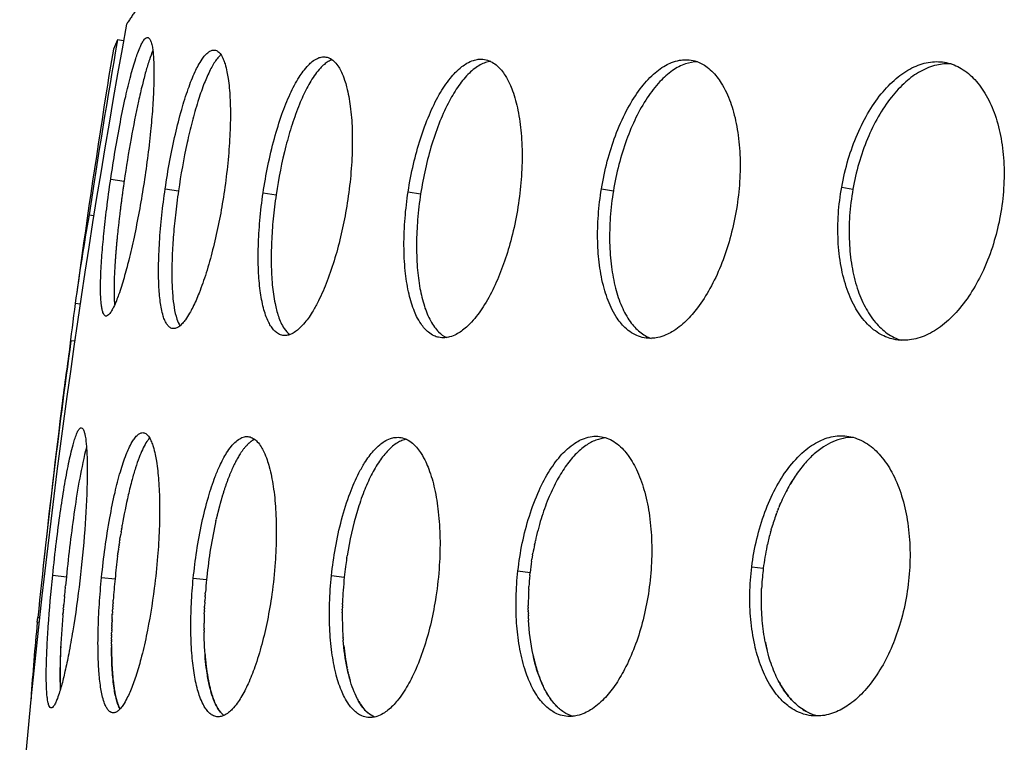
# Model space of a CAD drawing. Header units: millimetres. Extents: x 696 to 1161, y -96 to 347.
# Tile 18 of 55: x 698 to 748, y 169 to 206. Entities that reach past the tile are written whole.
import ezdxf

# ---------------------------------------------------------------- set-up
doc = ezdxf.new("R2010")
doc.units = ezdxf.units.MM
doc.header["$MEASUREMENT"] = 0
doc.layers.add('Crea2D$visibili$tangenti', color=7, linetype='Continuous', true_color=0x000000)

msp = doc.modelspace()

# ---------------------------------------------------------------- linework, layer by layer
at = {"layer": 'Crea2D$visibili$tangenti'}
for p, q in [((703.278, 204.807), (702.969, 204.858)), ((702.623, 197.758), (703.307, 197.655)), ((705.4, 197.258), (706.075, 197.156)), ((727.639, 197.268), (728.247, 197.166)), ((739.883, 197.354), (740.454, 197.252)), ((710.393, 197.063), (711.054, 196.962)), ((717.784, 197.115), (718.422, 197.014)), ((701.517, 195.939), (701.758, 195.904)), ((701.061, 191.385), (700.813, 191.419)), ((700.784, 189.494), (700.591, 189.52)), ((736.713, 181.107), (736.783, 181.271)), ((736.543, 180.673), (736.571, 180.747)), ((736.591, 180.803), (736.57, 180.748)), ((736.592, 180.803), (736.624, 180.886)), ((736.641, 180.933), (736.623, 180.886)), ((736.642, 180.932), (736.679, 181.023)), ((707.987, 180.358), (707.997, 180.405)), ((708.01, 180.462), (707.997, 180.405)), ((708.011, 180.462), (708.027, 180.532)), ((703.155, 179.78), (703.134, 179.65)), ((703.155, 179.78), (703.16, 179.812)), ((703.176, 179.912), (703.16, 179.812)), ((703.177, 179.912), (703.186, 179.967)), ((703.198, 180.044), (703.185, 179.967)), ((703.199, 180.044), (703.213, 180.126)), ((736.258, 179.784), (736.269, 179.823)), ((736.291, 179.905), (736.268, 179.823)), ((736.292, 179.905), (736.313, 179.977)), ((700.572, 179.355), (700.56, 179.263)), ((703.058, 179.141), (703.068, 179.212)), ((703.075, 179.264), (703.067, 179.212)), ((703.075, 179.264), (703.09, 179.358)), ((703.094, 179.391), (703.089, 179.358)), ((703.095, 179.391), (703.112, 179.507)), ((703.114, 179.52), (703.134, 179.65)), ((724.228, 179.133), (724.24, 179.186)), ((724.255, 179.26), (724.239, 179.186)), ((724.255, 179.26), (724.268, 179.319)), ((702.992, 178.662), (703.002, 178.739)), ((703.007, 178.78), (703.002, 178.739)), ((703.007, 178.78), (703.018, 178.856)), ((703.023, 178.9), (703.017, 178.856)), ((703.024, 178.9), (703.034, 178.973)), ((703.04, 179.02), (703.033, 178.973)), ((703.04, 179.02), (703.051, 179.092)), ((703.057, 179.141), (703.05, 179.092)), ((724.129, 178.605), (724.144, 178.69)), ((736.076, 179.045), (736.096, 179.136)), ((702.976, 178.544), (702.987, 178.624)), ((702.991, 178.662), (702.986, 178.624)), ((714.654, 178.451), (714.649, 178.414)), ((714.655, 178.451), (714.671, 178.558)), ((724.078, 178.29), (724.094, 178.395)), ((724.129, 178.605), (724.094, 178.395)), ((723.38, 177.791), (724.003, 177.716)), ((723.986, 177.553), (724.003, 177.716)), ((735.3, 178.002), (735.887, 177.927)), ((699.666, 177.572), (700.361, 177.498)), ((700.361, 177.498), (700.315, 177.034)), ((702.157, 177.464), (702.845, 177.389)), ((706.833, 177.421), (707.506, 177.347)), ((707.52, 177.477), (707.506, 177.347)), ((713.877, 177.554), (714.529, 177.479)), ((714.529, 177.479), (714.512, 177.303)), ((700.307, 176.956), (700.27, 176.563)), ((700.307, 176.956), (700.315, 177.034)), ((707.444, 176.619), (707.45, 176.703)), ((723.93, 176.837), (723.926, 176.762)), ((723.93, 176.837), (723.939, 177)), ((735.806, 177.009), (735.8, 176.89)), ((700.264, 176.494), (700.228, 176.084)), ((700.264, 176.494), (700.27, 176.563)), ((702.743, 176.178), (702.74, 176.133)), ((702.743, 176.178), (702.751, 176.297)), ((707.417, 176.201), (707.407, 175.998)), ((707.417, 176.201), (707.421, 176.271)), ((707.434, 176.472), (707.421, 176.271)), ((707.434, 176.472), (707.438, 176.533)), ((707.444, 176.619), (707.438, 176.533)), ((714.439, 176.195), (714.437, 176.143)), ((714.46, 176.638), (714.455, 176.553)), ((700.191, 175.642), (700.194, 175.679)), ((700.199, 175.737), (700.194, 175.679)), ((700.208, 175.841), (700.201, 175.76)), ((700.207, 175.841), (700.214, 175.922)), ((700.223, 176.021), (700.214, 175.922)), ((700.222, 176.021), (700.228, 176.084)), ((702.714, 175.721), (702.71, 175.632)), ((702.714, 175.721), (702.719, 175.801)), ((702.724, 175.885), (702.719, 175.801)), ((702.724, 175.885), (702.729, 175.968)), ((702.734, 176.051), (702.729, 175.968)), ((702.734, 176.051), (702.74, 176.133)), ((707.392, 175.612), (707.395, 175.718)), ((707.397, 175.765), (707.396, 175.718)), ((707.397, 175.765), (707.401, 175.859)), ((707.403, 175.914), (707.401, 175.859)), ((707.403, 175.914), (707.407, 175.998)), ((714.426, 175.647), (714.427, 175.691)), ((714.429, 175.816), (714.427, 175.691)), ((714.428, 175.816), (714.429, 175.847)), ((714.431, 175.948), (714.429, 175.847)), ((714.431, 175.948), (714.432, 175.997)), ((714.435, 176.074), (714.433, 175.997)), ((714.434, 176.074), (714.437, 176.143)), ((723.906, 175.945), (723.906, 176.032)), ((723.907, 176.089), (723.907, 176.032)), ((723.907, 175.945), (723.907, 175.893)), ((723.908, 175.789), (723.907, 175.893)), ((723.908, 175.789), (723.909, 175.748)), ((723.909, 175.707), (723.909, 175.748)), ((723.91, 175.707), (723.912, 175.622)), ((698.882, 175.175), (698.907, 175.421)), ((698.968, 175.166), (698.882, 175.175)), ((698.907, 175.421), (698.995, 175.412)), ((700.184, 175.545), (700.182, 175.516)), ((700.183, 175.546), (700.187, 175.597)), ((700.191, 175.642), (700.188, 175.597)), ((702.687, 175.159), (702.689, 175.203)), ((702.691, 175.241), (702.689, 175.203)), ((702.69, 175.241), (702.692, 175.289)), ((702.694, 175.322), (702.693, 175.289)), ((702.694, 175.322), (702.696, 175.376)), ((702.697, 175.403), (702.705, 175.547)), ((702.698, 175.403), (702.697, 175.375)), ((702.705, 175.563), (702.709, 175.632)), ((707.383, 175.209), (707.382, 175.131)), ((707.392, 175.612), (707.391, 175.574)), ((714.427, 175.647), (714.426, 175.559)), ((723.914, 175.534), (723.911, 175.622)), ((723.915, 175.534), (723.916, 175.508)), ((723.921, 175.351), (723.915, 175.508)), ((723.922, 175.351), (723.926, 175.278)), ((702.674, 174.74), (702.671, 174.641)), ((702.673, 174.74), (702.674, 174.767)), ((702.676, 174.825), (702.674, 174.767)), ((702.675, 174.825), (702.676, 174.868)), ((702.678, 174.909), (702.677, 174.868)), ((702.678, 174.909), (702.679, 174.942)), ((702.681, 174.993), (702.68, 174.942)), ((702.681, 174.993), (702.682, 175.029)), ((702.684, 175.076), (702.683, 175.029)), ((702.684, 175.076), (702.685, 175.116)), ((702.687, 175.159), (702.686, 175.116)), ((707.381, 174.875), (707.382, 175.131)), ((707.381, 174.875), (707.381, 174.826)), ((707.381, 174.746), (707.381, 174.826)), ((707.382, 174.746), (707.382, 174.672)), ((702.663, 174.054), (702.663, 174.183)), ((702.664, 174.226), (702.664, 174.26)), ((702.664, 174.226), (702.664, 174.183)), ((702.665, 174.312), (702.666, 174.398)), ((702.665, 174.312), (702.665, 174.26)), ((702.668, 174.484), (702.666, 174.398)), ((702.667, 174.484), (702.668, 174.514)), ((702.67, 174.57), (702.668, 174.514)), ((702.669, 174.57), (702.67, 174.641)), ((714.462, 174.449), (714.466, 174.393)), ((714.469, 174.338), (714.465, 174.393)), ((714.47, 174.338), (714.476, 174.26)), ((735.993, 174.159), (736.021, 174.024)), ((700.079, 173.933), (700.076, 173.87)), ((702.663, 173.967), (702.663, 174.008)), ((702.664, 174.054), (702.664, 174.008)), ((702.664, 173.967), (702.664, 173.882)), ((714.684, 172.79), (714.697, 172.725)), ((714.712, 172.661), (714.727, 172.598)), ((714.742, 172.535), (714.757, 172.472)), ((714.773, 172.41), (714.79, 172.349)), ((714.806, 172.288), (714.824, 172.228)), ((715.198, 171.267), (715.223, 171.221)), ((715.273, 171.133), (715.324, 171.048))]:
    msp.add_line(p, q, dxfattribs=at)
for centre, radius, start, end in [((1120.257, 129.05), 423.805, 169.58639, 175.12774), ((1122.096, 132.007), 425.41, 170.13961, 171.35662), ((705.964, 203.299), 3.376, 152.5038, 161.1702), ((820.842, 183.318), 119.939, 169.88163, 171.01015), ((1188.089, 125.238), 491.749, 171.01248, 172.19963), ((818.526, 175.407), 118.797, 170.04715, 172.254), ((812.302, 176.268), 112.514, 172.26131, 173.531), ((1121.004, 132.161), 424.308, 172.23083, 174.14819), ((814.689, 172.082), 115.423, 171.31059, 172.84251), ((1186.534, 125.443), 490.181, 172.84895, 173.83679), ((732.027, 176.66), 31.533, 166.3216, 172.2786), ((744.243, 178.141), 8.083, 148.509, 149.9074), ((781.106, 169.244), 81.166, 171.74587, 174.1636), ((732.532, 174.906), 25.144, 167.4759, 174.1224), ((747.479, 176.674), 11.645, 159.9155, 163.5229), ((748.3, 176.436), 12.5, 164.4614, 167.5234), ((739.895, 173.857), 37.215, 171.2464, 171.2666), ((739.284, 176.023), 15.374, 168.3287, 170.0109), ((748.875, 176.312), 13.088, 167.9477, 172.9148), ((743.6, 173.341), 40.956, 172.7022, 174.3275), ((734.079, 175.453), 19.655, 171.3347, 172.5206), ((739.657, 175.962), 15.751, 171.5035, 173.6069), ((734.208, 175.435), 19.785, 172.5393, 174.0692), ((734.153, 175.448), 19.728, 172.5361, 172.557), ((748.917, 176.303), 13.131, 172.8968, 176.9161), ((742.571, 173.439), 39.922, 174.3207, 175.8945), ((733.806, 174.731), 26.429, 174.3202, 175.722), ((734.059, 174.7), 26.685, 174.0183, 174.0254), ((733.999, 175.456), 19.574, 174.584, 176.5358), ((739.725, 175.959), 15.82, 174.2152, 176.2275), ((738.947, 176.001), 15.041, 177.1014, 179.6635), ((733.351, 175.493), 18.926, 176.7897, 177.874), ((773.198, 169.823), 73.239, 175.3501, 175.36805), ((799.155, 164.943), 100.794, 174.17352, 176.3965), ((734.235, 172.415), 34.195, 174.7979, 181.1679), ((737.789, 173.75), 35.13, 177.0414, 177.0686), ((730.477, 174.891), 23.097, 178.3053, 179.2101), ((730.583, 175.514), 16.157, 179.8404, 183.7796), ((723.152, 172.496), 23.117, 176.7948, 181.9174), ((725.739, 175.09), 11.292, 185.5769, 191.4182), ((744.791, 175.914), 8.971, 192.2936, 193.8969), ((740.8, 174.313), 4.652, 208.0596, 218.6698), ((739.973, 173.662), 3.6, 219.9961, 225.2571), ((717.45, 172.367), 2.501, 212.9325, 219.3142), ((717.037, 172.029), 1.968, 220.5988, 224.3671), ((739.348, 172.931), 2.636, 236.2899, 240.7064), ((716.844, 171.837), 1.696, 225.7221, 228.5081), ((726.654, 171.955), 1.647, 249.0858, 252.1959), ((739.226, 172.695), 2.369, 245.3247, 250.1057)]:
    msp.add_arc(centre, radius, start, end, dxfattribs=at)
for points in [[(716.235, 221.029), (712.134, 216.385), (708.748, 212.507), (706.158, 209.433), (704.393, 207.159), (703.432, 205.654)], [(707.427, 173.578), (707.49, 172.718), (707.61, 171.899), (707.797, 171.217), (708.046, 170.73), (708.341, 170.471)]]:
    msp.add_open_spline(points, degree=5, dxfattribs=at)
for points, degree, knots in [([(702.623, 197.758), (702.766, 198.732), (703.001, 200.141), (703.362, 201.895), (703.621, 202.973), (703.832, 203.715), (704.003, 204.212), (704.112, 204.484), (704.225, 204.715), (704.32, 204.863), (704.421, 204.962), (704.534, 204.99), (704.635, 204.881), (704.695, 204.717), (704.75, 204.49), (704.781, 204.231), (704.812, 203.897), (704.833, 203.322), (704.822, 202.459), (704.761, 201.36), (704.611, 199.657), (704.438, 198.342), (704.293, 197.419)], 3, [0, 0, 0, 0, 2.95379, 4.284173, 5.371385, 6.279854, 6.597162, 6.948971, 7.158556, 7.367144, 7.475117, 7.577188, 7.691984, 7.869629, 8.12584, 8.371912, 8.66421, 9.123637, 10.10102, 11.250859, 12.426266, 15.228675, 15.228675, 15.228675, 15.228675]), ([(704.77, 204.316), (704.705, 204.16), (704.576, 203.804), (704.401, 203.221), (704.217, 202.516), (703.955, 201.384), (703.634, 199.746), (703.414, 198.385), (703.307, 197.655)], 3, [0, 0, 0, 0, 0.508593, 1.134892, 1.824843, 2.694175, 4.619469, 6.831104, 6.831104, 6.831104, 6.831104]), ([(705.4, 197.258), (705.47, 197.743), (705.624, 198.675), (705.903, 200.026), (706.212, 201.246), (706.545, 202.315), (706.837, 203.058), (707.085, 203.559), (707.249, 203.836), (707.427, 204.073), (707.584, 204.227), (707.756, 204.327), (707.928, 204.353), (708.106, 204.271), (708.251, 204.099), (708.365, 203.876), (708.469, 203.581), (708.549, 203.252), (708.646, 202.683), (708.717, 201.862), (708.732, 200.712), (708.674, 199.422), (708.543, 198.05), (708.413, 197.125), (708.337, 196.662)], 3, [0, 0, 0, 0, 1.46878, 2.834252, 4.137429, 5.242128, 6.191995, 6.530802, 6.917259, 7.158219, 7.418154, 7.573827, 7.748581, 7.923961, 8.139178, 8.416775, 8.671935, 9.077385, 9.429946, 10.402159, 11.54725, 12.879123, 14.275736, 15.681016, 15.681016, 15.681016, 15.681016]), ([(708.242, 204.096), (708.199, 204.061), (708.1, 203.963), (707.956, 203.777), (707.802, 203.531), (707.59, 203.126), (707.333, 202.518), (707.041, 201.66), (706.763, 200.676), (706.406, 199.162), (706.196, 197.981), (706.075, 197.156)], 3, [0, 0, 0, 0, 0.167588, 0.415112, 0.705581, 1.037576, 1.784951, 2.682491, 3.757037, 4.849716, 7.351073, 7.351073, 7.351073, 7.351073]), ([(710.393, 197.063), (710.461, 197.524), (710.625, 198.454), (710.942, 199.792), (711.319, 201.018), (711.735, 202.068), (712.112, 202.793), (712.439, 203.275), (712.66, 203.542), (712.904, 203.766), (713.123, 203.908), (713.363, 203.99), (713.599, 203.998), (713.844, 203.906), (714.066, 203.723), (714.244, 203.483), (714.41, 203.174), (714.543, 202.834), (714.712, 202.254), (714.86, 201.421), (714.947, 200.26), (714.938, 198.966), (714.834, 197.594), (714.705, 196.668), (714.626, 196.205)], 3, [0, 0, 0, 0, 1.396525, 2.832374, 4.124236, 5.242053, 6.217032, 6.571587, 6.986048, 7.254705, 7.562852, 7.764309, 8.010275, 8.258219, 8.536304, 8.864274, 9.149906, 9.587316, 9.958152, 10.959391, 12.122172, 13.4461, 14.838628, 16.248489, 16.248489, 16.248489, 16.248489]), ([(713.914, 203.843), (713.844, 203.82), (713.702, 203.754), (713.5, 203.607), (713.278, 203.392), (712.961, 202.996), (712.598, 202.38), (712.206, 201.516), (711.854, 200.533), (711.415, 199.002), (711.178, 197.8), (711.054, 196.962)], 3, [0, 0, 0, 0, 0.219065, 0.466678, 0.747079, 1.145656, 1.98574, 2.885402, 3.988667, 5.118242, 7.659715, 7.659715, 7.659715, 7.659715]), ([(717.784, 197.115), (717.857, 197.589), (718.032, 198.497), (718.391, 199.811), (718.825, 200.999), (719.331, 202.041), (719.796, 202.75), (720.201, 203.213), (720.481, 203.469), (720.791, 203.682), (721.072, 203.811), (721.379, 203.879), (721.68, 203.873), (721.996, 203.771), (722.29, 203.578), (722.534, 203.326), (722.762, 203.006), (722.948, 202.656), (723.188, 202.069), (723.412, 201.226), (723.57, 200.056), (723.611, 198.756), (723.533, 197.383), (723.403, 196.456), (723.32, 195.993)], 3, [0, 0, 0, 0, 1.438345, 2.772064, 4.083161, 5.229191, 6.240571, 6.618642, 7.072234, 7.377126, 7.743655, 7.996021, 8.315377, 8.636469, 8.980535, 9.363995, 9.684194, 10.15816, 10.549885, 11.584573, 12.767245, 14.088586, 15.478861, 16.891798, 16.891798, 16.891798, 16.891798]), ([(727.639, 197.268), (727.716, 197.739), (727.91, 198.652), (728.33, 199.99), (728.858, 201.196), (729.481, 202.227), (730.146, 203.017), (730.741, 203.482), (731.238, 203.722), (731.579, 203.821), (731.95, 203.857), (732.313, 203.819), (732.66, 203.697), (733.095, 203.444), (733.451, 203.088), (733.779, 202.616), (734.096, 202.027), (734.409, 201.137), (734.638, 199.956), (734.728, 198.652), (734.674, 197.276), (734.545, 196.349), (734.458, 195.885)], 3, [0, 0, 0, 0, 1.431278, 2.79708, 4.20119, 5.374027, 6.401816, 7.287099, 7.625568, 8.047643, 8.349178, 8.73933, 9.135303, 9.445314, 10.243587, 10.625023, 11.171794, 12.243608, 13.447946, 14.770587, 16.15984, 17.574628, 17.574628, 17.574628, 17.574628]), ([(721.993, 203.756), (721.904, 203.746), (721.717, 203.704), (721.441, 203.582), (721.164, 203.4), (720.781, 203.065), (720.333, 202.517), (719.835, 201.689), (719.377, 200.685), (718.973, 199.527), (718.648, 198.29), (718.488, 197.441), (718.422, 197.014)], 3, [0, 0, 0, 0, 0.270151, 0.571313, 0.900733, 1.261877, 2.095262, 3.016431, 4.155018, 5.399426, 6.694391, 7.989705, 7.989705, 7.989705, 7.989705]), ([(732.54, 203.735), (732.332, 203.736), (731.874, 203.653), (731.213, 203.297), (730.552, 202.702), (729.929, 201.889), (729.367, 200.885), (728.888, 199.74), (728.504, 198.49), (728.321, 197.614), (728.247, 197.166)], 3, [0, 0, 0, 0, 0.623623, 1.376096, 2.23021, 3.278193, 4.440581, 5.674771, 6.996291, 8.357657, 8.357657, 8.357657, 8.357657]), ([(739.883, 197.354), (739.968, 197.832), (740.184, 198.747), (740.654, 200.05), (741.242, 201.211), (741.938, 202.201), (742.706, 202.972), (743.527, 203.503), (744.38, 203.769), (745.228, 203.743), (746.021, 203.422), (746.719, 202.834), (747.298, 202.012), (747.744, 200.99), (748.043, 199.801), (748.181, 198.491), (748.153, 197.112), (748.025, 196.184), (747.934, 195.721)], 3, [0, 0, 0, 0, 1.45804, 2.815436, 4.147487, 5.356733, 6.431503, 7.398944, 8.26891, 9.082784, 9.904571, 10.797929, 11.79113, 12.902815, 14.130439, 15.457081, 16.845987, 18.261822, 18.261822, 18.261822, 18.261822]), ([(745.467, 203.628), (745.22, 203.647), (744.67, 203.601), (743.869, 203.276), (743.091, 202.705), (742.364, 201.918), (741.716, 200.939), (740.969, 199.396), (740.611, 198.13), (740.454, 197.252)], 3, [0, 0, 0, 0, 0.743363, 1.636139, 2.566357, 3.623478, 4.83753, 6.078934, 8.757602, 8.757602, 8.757602, 8.757602]), ([(704.293, 197.419), (704.155, 196.542), (703.925, 195.275), (703.569, 193.716), (703.31, 192.735), (703.095, 192.046), (702.911, 191.55), (702.793, 191.277), (702.673, 191.045), (702.573, 190.896), (702.47, 190.796), (702.357, 190.763), (702.265, 190.857), (702.22, 190.974), (702.173, 191.141), (702.14, 191.38), (702.114, 191.681), (702.101, 192.168), (702.113, 192.901), (702.173, 193.885), (702.276, 195.034), (702.423, 196.325), (702.549, 197.255), (702.623, 197.758)], 3, [0, 0, 0, 0, 2.66222, 3.863477, 4.794864, 5.706423, 6.027068, 6.38369, 6.597011, 6.810423, 6.921418, 7.025378, 7.137651, 7.260927, 7.427287, 7.639313, 7.997348, 8.322896, 9.105462, 10.195273, 11.280067, 12.566898, 14.092824, 14.092824, 14.092824, 14.092824]), ([(703.307, 197.655), (703.187, 196.834), (703.078, 196.004), (702.97, 195.086), (702.834, 193.63), (702.786, 192.393), (702.782, 191.982), (702.794, 191.63), (702.822, 191.347)], 5, [-91.433296, -91.433296, -91.433296, -91.433296, -91.433296, -91.433296, -80.653244, -80.653244, -80.653244, -74.318745, -74.318745, -74.318745, -74.318745, -74.318745, -74.318745]), ([(708.337, 196.662), (708.199, 195.819), (707.949, 194.582), (707.511, 193.016), (707.172, 192.036), (706.877, 191.354), (706.639, 190.905), (706.467, 190.631), (706.282, 190.398), (706.121, 190.247), (705.946, 190.149), (705.774, 190.126), (705.616, 190.203), (705.484, 190.349), (705.38, 190.543), (705.281, 190.822), (705.205, 191.142), (705.122, 191.663), (705.066, 192.381), (705.054, 193.396), (705.104, 194.592), (705.22, 195.91), (705.335, 196.813), (705.4, 197.258)], 3, [0, 0, 0, 0, 2.563675, 3.78309, 4.876363, 5.67126, 6.010971, 6.398986, 6.641266, 6.902814, 7.059247, 7.234334, 7.408785, 7.563758, 7.822677, 8.062653, 8.452419, 8.807243, 9.644288, 10.612991, 11.849817, 13.233752, 14.58182, 14.58182, 14.58182, 14.58182]), ([(734.458, 195.885), (734.373, 195.439), (734.167, 194.576), (733.74, 193.334), (733.21, 192.204), (732.613, 191.261), (731.963, 190.508), (731.4, 190.056), (730.897, 189.798), (730.552, 189.684), (730.178, 189.633), (729.813, 189.655), (729.463, 189.762), (729.132, 189.941), (728.85, 190.167), (728.594, 190.45), (728.352, 190.788), (728.04, 191.361), (727.732, 192.239), (727.515, 193.374), (727.424, 194.624), (727.459, 195.928), (727.566, 196.823), (727.639, 197.268)], 3, [0, 0, 0, 0, 1.363697, 2.657318, 3.935669, 5.102824, 5.997823, 6.908699, 7.256658, 7.687951, 7.992889, 8.3861, 8.778633, 9.082341, 9.511242, 9.857211, 10.226067, 10.755635, 11.810646, 13.006318, 14.214315, 15.564323, 16.916533, 16.916533, 16.916533, 16.916533]), ([(747.934, 195.721), (747.85, 195.298), (747.627, 194.414), (747.158, 193.177), (746.549, 192.033), (745.855, 191.076), (745.068, 190.308), (744.23, 189.78), (743.516, 189.563), (742.949, 189.533), (742.444, 189.591), (741.805, 189.837), (741.136, 190.371), (740.562, 191.163), (740.118, 192.161), (739.817, 193.336), (739.674, 194.635), (739.691, 195.995), (739.803, 196.902), (739.883, 197.354)], 3, [0, 0, 0, 0, 1.292956, 2.7319, 3.960366, 5.173628, 6.268193, 7.245798, 8.12519, 8.480028, 8.943692, 9.643018, 10.511222, 11.480603, 12.55862, 13.773166, 15.107692, 16.472232, 17.846626, 17.846626, 17.846626, 17.846626]), ([(740.454, 197.252), (740.375, 196.803), (740.265, 195.906), (740.247, 194.589), (740.374, 193.346), (740.639, 192.23), (741.036, 191.255), (741.547, 190.466), (742.181, 189.866), (742.677, 189.621), (742.939, 189.545)], 3, [0, 0, 0, 0, 1.367269, 2.706967, 3.945575, 5.109004, 6.137681, 7.094736, 7.914354, 8.732054, 8.732054, 8.732054, 8.732054]), ([(706.075, 197.156), (706.016, 196.746), (705.915, 195.958), (705.807, 194.812), (705.745, 193.739), (705.732, 192.752), (705.766, 191.917), (705.846, 191.218), (705.958, 190.694), (706.086, 190.387), (706.153, 190.283)], 3, [0, 0, 0, 0, 1.243135, 2.38279, 3.452693, 4.466633, 5.345558, 5.957006, 6.577224, 6.947952, 6.947952, 6.947952, 6.947952]), ([(714.626, 196.205), (714.483, 195.374), (714.204, 194.146), (713.686, 192.601), (713.3, 191.707), (712.973, 191.103), (712.741, 190.739), (712.515, 190.434), (712.287, 190.182), (712.037, 189.974), (711.814, 189.847), (711.573, 189.782), (711.338, 189.792), (711.123, 189.892), (710.948, 190.043), (710.801, 190.229), (710.65, 190.494), (710.517, 190.82), (710.358, 191.359), (710.223, 192.114), (710.139, 193.166), (710.135, 194.362), (710.216, 195.687), (710.324, 196.594), (710.393, 197.063)], 3, [0, 0, 0, 0, 2.531262, 3.770029, 4.88466, 5.447905, 5.830958, 6.179076, 6.585631, 6.848984, 7.151158, 7.349303, 7.593631, 7.842611, 8.049683, 8.283832, 8.550566, 8.962171, 9.337378, 10.234647, 11.259312, 12.502076, 13.819359, 15.241478, 15.241478, 15.241478, 15.241478]), ([(711.054, 196.962), (710.994, 196.555), (710.896, 195.754), (710.811, 194.57), (710.792, 193.449), (710.845, 192.4), (710.964, 191.512), (711.155, 190.758), (711.393, 190.206), (711.635, 189.918), (711.751, 189.834)], 3, [0, 0, 0, 0, 1.233972, 2.418715, 3.560908, 4.59678, 5.568734, 6.243041, 6.92946, 7.357048, 7.357048, 7.357048, 7.357048]), ([(723.32, 195.993), (723.236, 195.528), (723.045, 194.667), (722.672, 193.456), (722.235, 192.366), (721.726, 191.395), (721.219, 190.679), (720.799, 190.244), (720.507, 190.007), (720.224, 189.831), (719.939, 189.714), (719.63, 189.661), (719.359, 189.68), (719.074, 189.777), (718.749, 189.985), (718.45, 190.334), (718.221, 190.739), (717.988, 191.281), (717.772, 192.056), (717.609, 193.152), (717.552, 194.411), (717.608, 195.758), (717.716, 196.67), (717.784, 197.115)], 3, [0, 0, 0, 0, 1.418384, 2.643529, 3.796795, 4.939348, 5.927722, 6.417943, 6.750282, 7.053031, 7.417152, 7.668014, 7.987748, 8.226798, 8.562527, 9.138534, 9.586563, 9.960172, 10.905346, 11.991557, 13.279685, 14.68241, 16.033502, 16.033502, 16.033502, 16.033502]), ([(718.422, 197.014), (718.355, 196.575), (718.255, 195.73), (718.196, 194.472), (718.23, 193.301), (718.361, 192.232), (718.578, 191.312), (718.843, 190.654), (719.109, 190.225), (719.364, 189.921), (719.589, 189.753), (719.742, 189.683)], 3, [0, 0, 0, 0, 1.33197, 2.549882, 3.777424, 4.84302, 5.777157, 6.606934, 6.962823, 7.287835, 7.793176, 7.793176, 7.793176, 7.793176]), ([(728.247, 197.166), (728.175, 196.722), (728.07, 195.843), (728.033, 194.544), (728.119, 193.328), (728.322, 192.233), (728.634, 191.287), (729.046, 190.522), (729.555, 189.953), (729.959, 189.716), (730.17, 189.644)], 3, [0, 0, 0, 0, 1.350081, 2.653624, 3.895342, 5.000009, 5.98991, 6.873189, 7.594821, 8.259795, 8.259795, 8.259795, 8.259795]), ([(699.666, 177.572), (699.724, 178.14), (699.844, 179.204), (700.042, 180.704), (700.246, 182.036), (700.455, 183.189), (700.636, 183.992), (700.779, 184.49), (700.862, 184.728), (700.948, 184.92), (701.022, 185.041), (701.123, 185.112), (701.229, 185.027), (701.263, 184.898), (701.327, 184.698), (701.353, 184.454), (701.39, 184.155), (701.409, 183.787), (701.431, 183.163), (701.421, 181.842), (701.312, 179.822), (701.15, 178.156), (701.048, 177.292)], 3, [0, 0, 0, 0, 1.714187, 3.210037, 4.539239, 5.756631, 6.725284, 7.007032, 7.309431, 7.481035, 7.63918, 7.733166, 7.825361, 7.979326, 8.147009, 8.443451, 8.720389, 9.046665, 9.550175, 10.594408, 13.007141, 15.616977, 15.616977, 15.616977, 15.616977]), ([(702.157, 177.464), (702.207, 177.968), (702.327, 178.981), (702.554, 180.426), (702.815, 181.719), (703.091, 182.8), (703.336, 183.546), (703.548, 184.049), (703.69, 184.328), (703.845, 184.567), (703.983, 184.722), (704.137, 184.825), (704.296, 184.852), (704.462, 184.767), (704.595, 184.596), (704.705, 184.374), (704.807, 184.078), (704.889, 183.748), (704.993, 183.174), (705.08, 182.345), (705.124, 181.189), (705.105, 179.893), (705.018, 178.449), (704.913, 177.45), (704.845, 176.919)], 3, [0, 0, 0, 0, 1.52052, 3.059938, 4.385928, 5.476259, 6.407372, 6.738523, 7.113581, 7.345001, 7.59066, 7.734515, 7.893935, 8.057709, 8.266867, 8.542276, 8.797298, 9.204679, 9.561917, 10.546485, 11.70185, 13.030919, 14.433261, 16.041863, 16.041863, 16.041863, 16.041863]), ([(704.604, 184.566), (704.534, 184.489), (704.4, 184.297), (704.227, 183.961), (704.05, 183.534), (703.875, 183.024), (703.69, 182.387), (703.451, 181.417), (703.301, 180.641), (703.212, 180.126)], 3, [0, 0, 0, 0, 0.310402, 0.702374, 1.132201, 1.694973, 2.318931, 3.122861, 4.690767, 4.690767, 4.690767, 4.690767]), ([(706.833, 177.421), (706.879, 177.885), (706.998, 178.832), (707.249, 180.212), (707.564, 181.481), (707.88, 182.443), (708.148, 183.087), (708.344, 183.486), (708.538, 183.825), (708.738, 184.111), (708.96, 184.356), (709.178, 184.53), (709.424, 184.637), (709.671, 184.646), (709.905, 184.552), (710.117, 184.368), (710.291, 184.129), (710.456, 183.819), (710.591, 183.476), (710.768, 182.892), (710.932, 182.052), (711.047, 180.885), (711.077, 179.586), (711.017, 178.141), (710.911, 177.142), (710.836, 176.61)], 3, [0, 0, 0, 0, 1.398291, 2.861812, 4.2052, 5.318379, 5.898953, 6.295571, 6.65275, 7.069452, 7.338319, 7.643771, 7.901177, 8.132995, 8.370293, 8.642474, 8.968385, 9.254195, 9.694482, 10.07046, 11.084984, 12.258889, 13.583855, 14.98178, 16.595325, 16.595325, 16.595325, 16.595325]), ([(709.963, 184.495), (709.631, 184.35), (709.291, 183.987), (708.962, 183.421), (708.563, 182.459), (708.24, 181.377), (708.163, 181.094), (708.091, 180.811), (708.026, 180.532)], 5, [73.392859, 73.392859, 73.392859, 73.392859, 73.392859, 73.392859, 83.496861, 83.496861, 83.496861, 86.99638, 86.99638, 86.99638, 86.99638, 86.99638, 86.99638]), ([(713.877, 177.554), (713.926, 178.026), (714.06, 178.983), (714.367, 180.393), (714.768, 181.675), (715.183, 182.637), (715.528, 183.25), (715.78, 183.622), (716.031, 183.935), (716.29, 184.193), (716.581, 184.406), (716.846, 184.537), (717.138, 184.606), (717.427, 184.6), (717.733, 184.496), (718.019, 184.302), (718.259, 184.049), (718.487, 183.728), (718.675, 183.376), (718.923, 182.784), (719.162, 181.935), (719.347, 180.758), (719.425, 179.454), (719.389, 178.007), (719.28, 177.007), (719.199, 176.475)], 3, [0, 0, 0, 0, 1.425401, 2.896497, 4.324938, 5.45084, 6.033073, 6.432358, 6.798534, 7.235398, 7.527394, 7.876895, 8.117273, 8.423558, 8.734731, 9.073131, 9.454633, 9.77518, 10.252896, 10.650044, 11.698506, 12.892853, 14.218747, 15.614848, 17.231601, 17.231601, 17.231601, 17.231601]), ([(717.695, 184.498), (717.616, 184.484), (717.456, 184.437), (717.132, 184.272), (716.73, 183.932), (716.289, 183.367), (715.878, 182.651), (715.506, 181.806), (715.041, 180.445), (714.796, 179.339), (714.671, 178.558)], 3, [0, 0, 0, 0, 0.240348, 0.49861, 1.085828, 1.809586, 2.639244, 3.558861, 4.576943, 6.949376, 6.949376, 6.949376, 6.949376]), ([(723.38, 177.791), (723.433, 178.265), (723.582, 179.206), (723.935, 180.584), (724.402, 181.835), (724.96, 182.897), (725.473, 183.591), (725.922, 184.037), (726.24, 184.285), (726.597, 184.488), (726.954, 184.619), (727.347, 184.671), (727.733, 184.628), (728.105, 184.493), (728.458, 184.268), (728.757, 183.986), (729.129, 183.525), (729.522, 182.811), (729.878, 181.768), (730.115, 180.561), (730.22, 179.237), (730.188, 177.849), (730.077, 176.915), (729.999, 176.449)], 3, [0, 0, 0, 0, 1.430029, 2.856974, 4.26002, 5.429263, 6.44779, 6.841435, 7.323403, 7.656086, 8.068791, 8.458132, 8.837221, 9.224832, 9.637228, 10.0865, 10.452683, 11.411886, 12.517847, 13.750531, 15.094781, 16.495697, 17.912786, 17.912786, 17.912786, 17.912786]), ([(727.885, 184.568), (727.702, 184.558), (727.334, 184.473), (726.792, 184.176), (726.266, 183.711), (725.762, 183.079), (725.307, 182.319), (724.896, 181.43), (724.54, 180.423), (724.351, 179.697), (724.268, 179.319)], 3, [0, 0, 0, 0, 0.551408, 1.120262, 1.840068, 2.646189, 3.539605, 4.49271, 5.581253, 6.74094, 6.74094, 6.74094, 6.74094]), ([(735.3, 178.002), (735.36, 178.481), (735.53, 179.425), (735.932, 180.765), (736.464, 181.973), (737.122, 183.034), (737.876, 183.868), (738.705, 184.435), (739.531, 184.702), (740.239, 184.678), (740.788, 184.499), (741.328, 184.202), (741.921, 183.653), (742.489, 182.796), (742.931, 181.741), (743.232, 180.527), (743.379, 179.198), (743.367, 177.806), (743.252, 176.872), (743.168, 176.406)], 3, [0, 0, 0, 0, 1.447693, 2.87362, 4.190436, 5.398982, 6.607929, 7.54493, 8.386238, 9.18001, 9.636131, 10.111555, 11.018145, 12.038208, 13.18086, 14.435231, 15.78345, 17.184735, 18.603227, 18.603227, 18.603227, 18.603227]), ([(740.48, 184.594), (740.304, 184.597), (739.943, 184.56), (739.429, 184.391), (738.908, 184.104), (738.394, 183.697), (737.893, 183.16), (737.439, 182.533), (737.026, 181.816), (736.79, 181.299), (736.678, 181.024)], 3, [0, 0, 0, 0, 0.528416, 1.08024, 1.617163, 2.304146, 3.04086, 3.814473, 4.625196, 5.518087, 5.518087, 5.518087, 5.518087]), ([(729.999, 176.449), (729.925, 176.008), (729.742, 175.151), (729.351, 173.919), (728.879, 172.847), (728.35, 171.959), (727.781, 171.246), (727.249, 170.79), (726.771, 170.529), (726.442, 170.415), (726.081, 170.363), (725.727, 170.385), (725.386, 170.493), (725.061, 170.673), (724.783, 170.901), (724.408, 171.319), (724.037, 171.941), (723.68, 172.875), (723.433, 173.947), (723.292, 175.172), (723.268, 176.46), (723.33, 177.345), (723.38, 177.791)], 3, [0, 0, 0, 0, 1.340814, 2.625859, 3.87329, 4.848073, 5.721511, 6.601252, 6.935718, 7.349719, 7.643256, 8.023903, 8.4076, 8.707393, 9.134539, 9.481464, 10.38723, 11.292843, 12.476359, 13.677275, 14.988312, 16.336307, 16.336307, 16.336307, 16.336307]), ([(743.168, 176.406), (743.083, 175.934), (742.873, 175.061), (742.423, 173.833), (741.869, 172.748), (741.203, 171.81), (740.479, 171.101), (739.713, 170.617), (739.069, 170.416), (738.519, 170.387), (738.142, 170.433), (737.739, 170.558), (737.275, 170.795), (736.711, 171.271), (736.156, 172.037), (735.724, 172.988), (735.407, 174.099), (735.224, 175.314), (735.178, 176.65), (735.243, 177.545), (735.3, 178.002)], 3, [0, 0, 0, 0, 1.438998, 2.690934, 3.915369, 5.085501, 6.132153, 6.940418, 7.789094, 8.132805, 8.584412, 8.925144, 9.392211, 10.141689, 11.120403, 12.210977, 13.263216, 14.581122, 15.888137, 17.26915, 17.26915, 17.26915, 17.26915]), ([(701.048, 177.292), (700.947, 176.435), (700.775, 175.189), (700.503, 173.65), (700.308, 172.715), (700.15, 172.069), (700.016, 171.609), (699.923, 171.331), (699.826, 171.094), (699.746, 170.94), (699.664, 170.835), (699.567, 170.791), (699.486, 170.887), (699.453, 170.995), (699.409, 171.161), (699.371, 171.465), (699.345, 171.844), (699.337, 172.326), (699.339, 172.982), (699.372, 173.88), (699.467, 175.472), (699.576, 176.702), (699.666, 177.572)], 3, [0, 0, 0, 0, 2.587123, 3.77397, 4.686733, 5.452026, 5.77006, 6.122482, 6.331835, 6.538124, 6.641534, 6.730538, 6.829484, 6.946659, 7.108941, 7.318133, 7.882713, 8.234693, 8.769395, 9.849163, 10.930813, 13.55375, 13.55375, 13.55375, 13.55375]), ([(704.845, 176.919), (704.74, 176.098), (704.542, 174.885), (704.193, 173.388), (703.921, 172.455), (703.689, 171.812), (703.484, 171.354), (703.334, 171.074), (703.171, 170.834), (703.029, 170.677), (702.872, 170.572), (702.713, 170.541), (702.564, 170.614), (702.457, 170.738), (702.364, 170.899), (702.269, 171.138), (702.188, 171.436), (702.094, 171.928), (702.017, 172.616), (701.97, 173.6), (701.975, 174.779), (702.036, 176.099), (702.112, 177.011), (702.157, 177.464)], 3, [0, 0, 0, 0, 2.483292, 3.684005, 4.608925, 5.398359, 5.73343, 6.114165, 6.349927, 6.600942, 6.747832, 6.908831, 7.070567, 7.218514, 7.401441, 7.62445, 7.991293, 8.326388, 9.125963, 10.065167, 11.280837, 12.6636, 14.02737, 14.02737, 14.02737, 14.02737]), ([(710.836, 176.61), (710.774, 176.161), (710.628, 175.3), (710.34, 174.058), (710.012, 172.979), (709.656, 172.074), (709.345, 171.463), (709.066, 171.035), (708.859, 170.776), (708.63, 170.56), (708.424, 170.426), (708.198, 170.352), (707.974, 170.354), (707.767, 170.449), (707.598, 170.595), (707.454, 170.776), (707.302, 171.037), (707.166, 171.36), (707, 171.891), (706.851, 172.632), (706.738, 173.665), (706.695, 174.843), (706.724, 176.121), (706.789, 176.988), (706.833, 177.421)], 3, [0, 0, 0, 0, 1.358247, 2.61971, 3.820928, 4.741739, 5.533184, 5.874878, 6.271655, 6.526645, 6.816262, 7.004188, 7.234982, 7.472783, 7.673396, 7.902745, 8.166083, 8.574842, 8.953216, 9.833768, 10.839528, 12.068493, 13.367462, 14.674383, 14.674383, 14.674383, 14.674383]), ([(719.199, 176.475), (719.132, 176.042), (718.971, 175.195), (718.638, 173.969), (718.24, 172.892), (717.782, 171.955), (717.308, 171.232), (716.861, 170.763), (716.498, 170.505), (716.229, 170.377), (715.934, 170.31), (715.646, 170.319), (715.371, 170.416), (715.056, 170.62), (714.775, 170.937), (714.54, 171.332), (714.297, 171.865), (714.065, 172.621), (713.871, 173.692), (713.772, 174.882), (713.767, 176.195), (713.828, 177.084), (713.877, 177.554)], 3, [0, 0, 0, 0, 1.313147, 2.583961, 3.808052, 4.754604, 5.708995, 6.392386, 6.687477, 7.040163, 7.281752, 7.58888, 7.897593, 8.144806, 8.709895, 9.152894, 9.523659, 10.462493, 11.522556, 12.783511, 14.041211, 15.457198, 15.457198, 15.457198, 15.457198]), ([(738.648, 170.397), (738.448, 170.446), (738.019, 170.618), (737.422, 171.075), (736.899, 171.728), (736.472, 172.527), (736.133, 173.475), (735.901, 174.544), (735.784, 175.709), (735.782, 176.49), (735.8, 176.89)], 3, [0, 0, 0, 0, 0.618786, 1.374799, 2.235965, 3.112882, 4.082594, 5.249979, 6.389021, 7.59074, 7.59074, 7.59074, 7.59074]), ([(726.17, 170.379), (726.01, 170.429), (725.694, 170.584), (725.281, 170.944), (724.919, 171.423), (724.607, 172.01), (724.34, 172.716), (724.059, 173.809), (723.956, 174.685), (723.925, 175.278)], 3, [0, 0, 0, 0, 0.502725, 1.044738, 1.63286, 2.29542, 3.035604, 3.893789, 5.674777, 5.674777, 5.674777, 5.674777]), ([(708.397, 170.425), (708.313, 170.487), (708.146, 170.666), (707.943, 171.024), (707.781, 171.456), (707.64, 171.982), (707.534, 172.548), (707.421, 173.465), (707.388, 174.168), (707.382, 174.672)], 3, [0, 0, 0, 0, 0.314367, 0.726662, 1.228092, 1.696135, 2.358746, 2.955767, 4.467332, 4.467332, 4.467332, 4.467332]), ([(716.064, 170.342), (715.944, 170.394), (715.728, 170.538), (715.456, 170.835), (715.221, 171.201), (715.012, 171.648), (714.822, 172.196), (714.606, 173.07), (714.514, 173.78), (714.475, 174.26)], 3, [0, 0, 0, 0, 0.392546, 0.770723, 1.202616, 1.694062, 2.246103, 2.943354, 4.389435, 4.389435, 4.389435, 4.389435]), ([(703.097, 170.755), (703.057, 170.826), (702.99, 170.976), (702.871, 171.36), (702.759, 171.985), (702.682, 172.878), (702.665, 173.537), (702.663, 173.882)], 3, [0, 0, 0, 0, 0.244639, 0.492069, 1.203891, 2.145916, 3.180187, 3.180187, 3.180187, 3.180187]), ([(702.664, 173.881), (702.665, 173.655), (702.669, 173.432), (702.676, 173.213), (702.711, 172.424), (702.789, 171.732), (702.869, 171.304), (702.973, 170.975), (703.098, 170.756)], 5, [-82.198388, -82.198388, -82.198388, -82.198388, -82.198388, -82.198388, -79.43751, -79.43751, -79.43751, -72.007921, -72.007921, -72.007921, -72.007921, -72.007921, -72.007921]), ([(724.155, 173.482), (724.188, 173.331), (724.223, 173.182), (724.261, 173.036), (724.441, 172.403), (724.674, 171.834), (724.885, 171.446), (725.126, 171.119), (725.391, 170.861)], 5, [-82.018441, -82.018441, -82.018441, -82.018441, -82.018441, -82.018441, -80.243626, -80.243626, -80.243626, -74.192256, -74.192256, -74.192256, -74.192256, -74.192256, -74.192256])]:
    msp.add_open_spline(points, degree=degree, knots=knots, dxfattribs=at)

doc.saveas('drawing.dxf')
